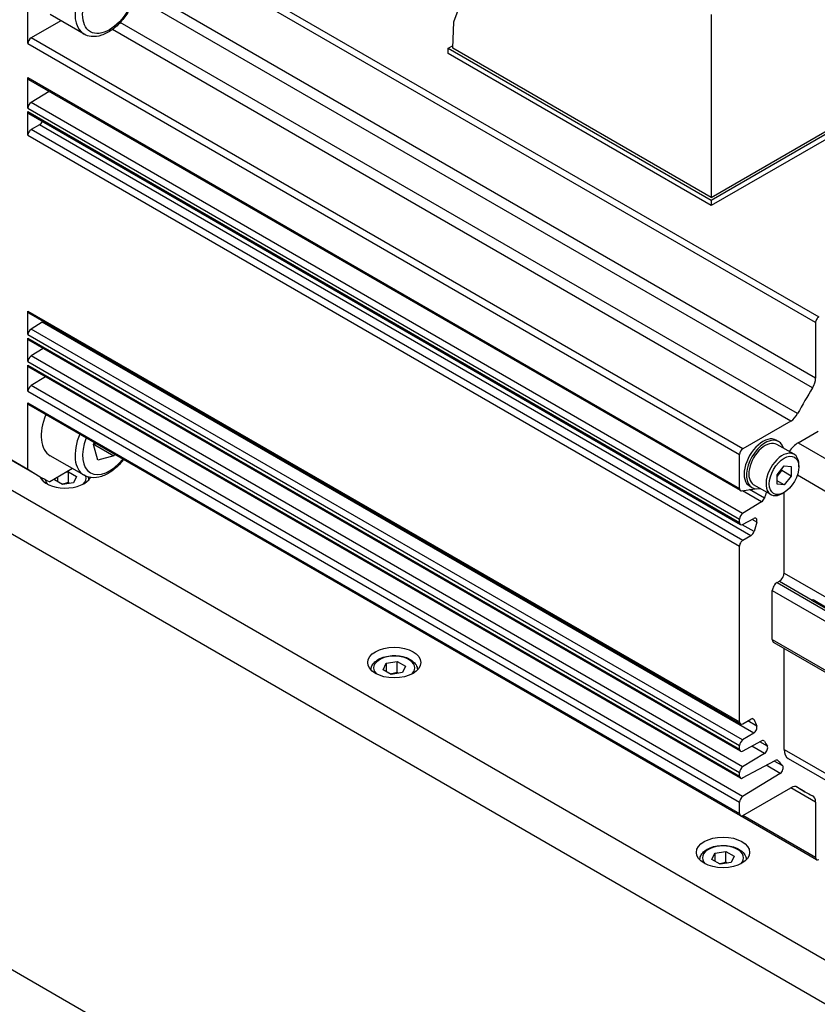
# Model space of a CAD drawing. Extents: x 20147 to 21832, y 4365 to 5553.
# Tile 11 of 19: x 21279 to 21339, y 5326 to 5400. Entities that reach past the tile are written whole.
import ezdxf

# ---------------------------------------------------------------- set-up
doc = ezdxf.new("R2010")
doc.units = 0
doc.header["$LTSCALE"] = 25.4
doc.layers.get('0').update_dxf_attribs({"linetype": 'CONTINUOUS'})

msp = doc.modelspace()

# ---------------------------------------------------------------- linework, layer by layer
for p, q in [((21339.1506237, 5376.8463404), (21285.587285, 5407.7711484)), ((21285.8332963, 5408.1972525), (21339.396635, 5377.2724444)), ((21311.9145807, 5399.4952385), (21313.867543, 5404.7052647)), ((21279.8587361, 5397.8490105), (21279.8587363, 5402.8478074)), ((21339.1506237, 5372.6685273), (21288.0987846, 5402.1433204)), ((21338.9224813, 5371.9382902), (21287.9325882, 5401.3773188)), ((21282.3372853, 5399.564071), (21280.1047474, 5398.2751146)), ((21284.0819903, 5398.5567651), (21281.5364059, 5400.0264589)), ((21311.8553182, 5397.5014315), (21311.9145807, 5399.4952385)), ((21331.3007547, 5400.0281219), (21331.3007547, 5386.2746035)), ((21337.2861783, 5369.4392131), (21286.2343389, 5398.9140063)), ((21337.8045109, 5370.0019087), (21286.8146177, 5399.4409373)), ((21333.668086, 5367.3503066), (21280.1047474, 5398.2751146)), ((21279.8587361, 5397.8490105), (21333.4220747, 5366.9242025)), ((21311.5017648, 5397.5014315), (21311.8614914, 5397.7091197)), ((21311.5017648, 5397.0931832), (21311.5017648, 5397.5014315)), ((21311.5017648, 5397.5014315), (21331.3007547, 5386.0704793)), ((21331.3007547, 5386.2746035), (21311.8553182, 5397.5014315)), ((21331.3007547, 5385.6622311), (21311.5017648, 5397.0931832)), ((21331.3007547, 5386.0704793), (21348.2713174, 5395.8684383)), ((21331.3007547, 5386.2746035), (21347.917764, 5395.8684383)), ((21279.8587361, 5392.9889963), (21279.8587361, 5395.2883868)), ((21279.8587361, 5395.2883868), (21333.4220747, 5364.3635788)), ((21333.4941298, 5364.2043124), (21279.9307911, 5395.1291204)), ((21348.2713174, 5395.46019), (21331.3007547, 5385.6622311)), ((21281.4548573, 5394.2492004), (21280.0961617, 5393.4099704)), ((21279.8587361, 5392.9889963), (21333.4220747, 5362.0641883)), ((21333.6595004, 5362.4851624), (21280.0961617, 5393.4099704)), ((21279.858736, 5390.9501825), (21279.8587361, 5392.7260148)), ((21279.8587361, 5392.7260148), (21333.4220747, 5361.8012068)), ((21333.4941298, 5361.6419404), (21279.9307911, 5392.5667484)), ((21280.7268005, 5391.7354291), (21280.1047474, 5391.3762866)), ((21333.668086, 5360.4514786), (21280.1047474, 5391.3762866)), ((21334.2901391, 5360.8106211), (21280.7268005, 5391.7354291)), ((21279.858736, 5390.9501825), (21333.4220747, 5360.0253745)), ((21331.3007547, 5386.0704793), (21331.3007547, 5385.6622311)), ((21279.8587361, 5375.9448331), (21279.8587361, 5377.7206654)), ((21279.8587361, 5377.7206654), (21333.4220747, 5346.7958574)), ((21333.4941298, 5346.636591), (21279.9307911, 5377.561399)), ((21280.9389943, 5376.8864024), (21280.0961617, 5376.3658072)), ((21334.502333, 5345.9615944), (21280.9389943, 5376.8864024)), ((21339.1506237, 5376.8463404), (21339.1506237, 5372.6685273)), ((21279.8587361, 5375.9448331), (21333.4220747, 5345.0200251)), ((21333.6595004, 5345.4409992), (21280.0961617, 5376.3658072)), ((21279.8587361, 5373.9157661), (21279.8587361, 5375.6818515)), ((21279.8587361, 5375.6818515), (21333.4220747, 5344.7570435)), ((21333.4941298, 5344.5977771), (21279.9307911, 5375.5225851)), ((21281.0085857, 5374.9003201), (21280.0961617, 5374.3367402)), ((21333.6595004, 5343.4119322), (21280.0961617, 5374.3367402)), ((21279.8587361, 5373.9157661), (21333.4220747, 5342.9909581)), ((21279.8587361, 5371.6837923), (21279.8587361, 5373.6527845)), ((21279.8587361, 5373.6527845), (21333.4220747, 5342.7279765)), ((21333.4941298, 5342.5687101), (21279.9307911, 5373.4935181)), ((21281.1783788, 5372.773223), (21280.0961617, 5372.1047664)), ((21333.6595004, 5341.1799584), (21280.0961617, 5372.1047664)), ((21279.8587361, 5371.6837923), (21333.4220747, 5340.7589843)), ((21279.8587363, 5365.8230409), (21279.8587361, 5370.8218374)), ((21279.8587361, 5370.8218374), (21333.4220747, 5339.8970294)), ((21333.4941298, 5339.737763), (21279.9307911, 5370.662571)), ((21337.2861783, 5369.4392131), (21333.668086, 5367.3503066)), ((21337.8414924, 5367.8013683), (21339.3446504, 5368.669217)), ((21276.3232024, 5367.8642823), (21279.8587363, 5365.8230409)), ((21284.8044935, 5367.6818986), (21284.8761991, 5367.8073383)), ((21285.1302781, 5366.5067275), (21284.8044935, 5367.6818986)), ((21284.9014041, 5367.6517334), (21286.3156176, 5366.8352368)), ((21336.3666187, 5367.900426), (21336.189842, 5368.0024881)), ((21337.5320885, 5366.9388665), (21336.2416187, 5367.6839196)), ((21337.8414924, 5367.8013683), (21341.3770263, 5365.7601269)), ((21277.125872, 5367.3545154), (21280.6614059, 5365.313274)), ((21286.3762407, 5366.9412889), (21286.3156176, 5366.8352368)), ((21333.4220747, 5364.3635788), (21333.4220747, 5366.9242025)), ((21284.0819903, 5365.3591246), (21281.5364059, 5366.8288185)), ((21286.3156176, 5366.8352368), (21285.1302781, 5366.5067275)), ((21406.7844036, 5290.2341932), (21275.969649, 5365.7601269)), ((21283.2140754, 5365.8602155), (21281.5042117, 5364.8730252)), ((21282.7818978, 5365.6106976), (21282.9113073, 5365.6307174)), ((21282.9113073, 5364.8142208), (21282.9113073, 5365.6307174)), ((21282.9113073, 5365.6307174), (21283.5236798, 5365.277164)), ((21336.2505021, 5365.3992458), (21336.7808322, 5366.0589854)), ((21336.2505021, 5365.2729333), (21336.6040555, 5365.7127597)), ((21336.6040555, 5365.7127597), (21336.6040555, 5365.8390722)), ((21337.3111623, 5365.3045114), (21336.6040555, 5365.7127597)), ((21336.7808322, 5366.0589854), (21337.3111623, 5366.0116182)), ((21337.3111623, 5366.0116182), (21337.3111623, 5365.3045114)), ((21337.8945254, 5365.9948697), (21337.8945254, 5366.1377566)), ((21281.8506472, 5365.0183449), (21281.8853223, 5365.0930596)), ((21282.4630196, 5364.6647915), (21281.8506472, 5365.0183449)), ((21282.074791, 5365.2024494), (21282.074791, 5364.8889354)), ((21283.2995359, 5364.7942011), (21282.4630196, 5364.6647915)), ((21283.5236798, 5365.277164), (21283.2995359, 5364.7942011)), ((21336.2505021, 5364.692139), (21336.2505021, 5365.3992458)), ((21336.7808322, 5364.6447718), (21336.2505021, 5364.950958)), ((21336.7808322, 5364.6447718), (21336.2505021, 5364.692139)), ((21337.3111623, 5365.3045114), (21336.7808322, 5364.6447718)), ((21337.7875118, 5365.3830443), (21340.3163661, 5363.9230096)), ((21333.5839452, 5364.1900969), (21334.6121033, 5364.3515934)), ((21335.0869534, 5363.366862), (21333.6445741, 5364.1996201)), ((21334.3666187, 5364.4363244), (21334.189842, 5364.5383865)), ((21335.2982551, 5363.645364), (21334.1898955, 5364.2852757)), ((21335.7820885, 5363.9077776), (21334.4916187, 5364.6528307)), ((21336.7808322, 5364.0658965), (21336.6570885, 5363.994453)), ((21336.7808322, 5358.0034094), (21336.7808322, 5364.0658965)), ((21335.0869534, 5363.366862), (21333.6595004, 5362.4851624)), ((21275.969649, 5362.4941406), (21406.7844036, 5286.9682068)), ((21333.4220747, 5361.8012068), (21333.4220747, 5362.0641883)), ((21333.6595004, 5361.6543882), (21334.502333, 5362.1070123)), ((21334.7216728, 5361.8428465), (21334.3789189, 5362.0407356)), ((21334.5208592, 5361.129308), (21333.6330959, 5361.6418584)), ((21334.2901391, 5360.8106211), (21333.668086, 5360.4514786)), ((21333.4220747, 5346.7958574), (21333.4220747, 5360.0253745)), ((21336.7808322, 5358.0034094), (21340.3163661, 5355.9621679)), ((21336.2505021, 5357.2889749), (21336.4272788, 5357.3910369)), ((21336.2505021, 5357.2889749), (21351.8068513, 5348.3075125)), ((21336.4272788, 5357.3910369), (21338.9016216, 5355.9624745)), ((21335.8969488, 5353.0023678), (21335.8969488, 5356.6766024)), ((21335.8969488, 5356.6766024), (21351.4532979, 5347.69514)), ((21351.9557005, 5348.3934506), (21338.874225, 5355.9460439)), ((21338.9690557, 5356.0081704), (21340.0297159, 5355.395798)), ((21335.8969488, 5353.0023678), (21351.4532979, 5344.0209054)), ((21336.0005021, 5352.7734793), (21351.5568513, 5343.7920169)), ((21336.7808322, 5344.7353399), (21336.7808322, 5352.3229555)), ((21306.8235284, 5351.2126177), (21307.6600447, 5351.3420272)), ((21307.6600447, 5350.5255306), (21307.6600447, 5351.3420272)), ((21307.6600447, 5351.3420272), (21308.2724171, 5350.9884738)), ((21306.5993845, 5350.7296548), (21306.8235284, 5351.2126177)), ((21307.2117569, 5350.3761014), (21306.5993845, 5350.7296548)), ((21306.8235284, 5351.2126177), (21306.8235284, 5350.6002452)), ((21308.2724171, 5350.9884738), (21308.0482732, 5350.5055109)), ((21308.0482732, 5350.5055109), (21307.2117569, 5350.3761014)), ((21333.668086, 5346.6538227), (21334.2901391, 5347.0129652)), ((21334.5208592, 5346.9606909), (21334.3755195, 5347.0446028)), ((21334.7216795, 5346.4790167), (21334.0434964, 5346.8705659)), ((21334.502333, 5345.9615944), (21333.6595004, 5345.4409992)), ((21335.2982689, 5345.3422706), (21335.1886628, 5345.4055518)), ((21333.4220747, 5344.7570435), (21333.4220747, 5345.0200251)), ((21333.6595004, 5344.610225), (21335.0869534, 5345.3768061)), ((21335.3144476, 5344.4341489), (21334.3589116, 5344.9858279)), ((21335.522658, 5344.9725242), (21334.9499013, 5345.3032054)), ((21336.7808322, 5344.7353399), (21340.3163661, 5342.6940985)), ((21335.3144476, 5344.4341489), (21333.6595004, 5343.4119322)), ((21336.317223, 5343.8882594), (21336.2464107, 5343.9291429)), ((21337.0914924, 5344.0486743), (21340.6270263, 5342.0074328)), ((21333.6595004, 5342.5811579), (21336.1200875, 5343.9025602)), ((21336.4864159, 5342.9260687), (21335.433613, 5343.5339047)), ((21336.6785232, 5343.4851703), (21336.0348588, 5343.8567901)), ((21333.4220747, 5342.7279765), (21333.4220747, 5342.9909581)), ((21336.4864159, 5342.9260687), (21333.6595004, 5341.1799584)), ((21333.668086, 5339.7549947), (21337.2861783, 5341.8439012)), ((21339.1506237, 5340.7674631), (21337.2861783, 5341.8439012)), ((21338.3512353, 5341.535758), (21337.6586513, 5341.9356216)), ((21337.8045112, 5341.8797244), (21337.7609251, 5341.9048889)), ((21333.4220747, 5339.8970294), (21333.4220747, 5340.7589843)), ((21339.1506237, 5340.7674631), (21339.1506237, 5336.5896501)), ((21339.2226787, 5336.4303837), (21333.4941298, 5339.737763)), ((21339.1506237, 5336.5896501), (21333.668086, 5339.7549947)), ((21331.3481218, 5336.4409646), (21331.5722657, 5336.9239275)), ((21331.5722657, 5336.9239275), (21332.408782, 5337.053337)), ((21331.5722657, 5336.9239275), (21331.5722657, 5336.3115551)), ((21332.408782, 5336.2368405), (21332.408782, 5337.053337)), ((21332.408782, 5337.053337), (21333.0211545, 5336.6997836)), ((21333.0211545, 5336.6997836), (21332.7970106, 5336.2168207)), ((21331.9604943, 5336.0874112), (21331.3481218, 5336.4409646)), ((21332.7970106, 5336.2168207), (21331.9604943, 5336.0874112)), ((21269.9068334, 5333.2136144), (21405.3787335, 5254.9988764))]:
    msp.add_line(p, q)
for centre, major_axis, start_param, end_param in [((21285.7069903, 5401.3713476), (1.625, 2.8145826), 0, 3.1415926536), ((21280.1047474, 5397.9910452), (-0.1739563, -0.3013011), 3.9269908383, 5.4977871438), ((21280.1047474, 5395.4304215), (-0.1739563, -0.3013011), 5.4977871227, 6.2831853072), ((21280.1047474, 5393.131031), (-0.1739563, -0.3013011), 3.9618974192, 5.4977871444), ((21280.1047474, 5392.8680494), (-0.1739563, -0.3013011), 5.4977871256, 6.2831853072), ((21280.1047474, 5391.0922172), (-0.1739563, -0.3013011), 3.926990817, 5.4977871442), ((21280.7268005, 5392.0194985), (-0.1739563, -0.3013011), 0.7853981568, 1.7908044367), ((21280.1047474, 5377.8627), (-0.1739563, -0.3013011), 5.4977871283, 6.2831853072), ((21339.396635, 5376.9883751), (-0.1739563, -0.3013011), 3.9269908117, 5.4977871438), ((21280.9304087, 5377.1653418), (-0.1739563, -0.3013011), 0.8203047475, 1.1032177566), ((21280.1047474, 5376.0868678), (-0.1739563, -0.3013011), 3.9618974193, 5.4977871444), ((21280.1047474, 5375.8238862), (-0.1739563, -0.3013011), 5.4977871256, 6.2831853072), ((21280.1047474, 5374.0578008), (-0.1739563, -0.3013011), 3.9618974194, 5.4977871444), ((21280.1047474, 5373.7948192), (-0.1739563, -0.3013011), 5.4977871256, 6.2831853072), ((21280.1047474, 5371.825827), (-0.1739563, -0.3013011), 3.96189742, 5.4977871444), ((21338.4477343, 5372.2627139), (-0.4970179, -0.8608602), 1.5269351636, 2.3561944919), ((21351.0997443, 5363.6168232), (-12.7485089, -22.0810652), 4.6685278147, 4.7562501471), ((21280.1047474, 5370.9638721), (-0.1739563, -0.3013011), 5.4977871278, 6.2831853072), ((21283.1614059, 5369.643401), (-1.625, -2.8145826), 4.939783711, 6.2831853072), ((21337.2861783, 5370.2508399), (-0.4970179, -0.8608602), 0.7853981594, 1.6146574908), ((21285.7069903, 5368.1737072), (-1.625, -2.8145826), 4.939783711, 6.2831853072), ((21285.989833, 5368.0104079), (-1.425, -2.4681724), 4.972389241, 7.5939813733), ((21335.189842, 5366.2704373), (-1, -1.7320508), 3.1415926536, 6.2831853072), ((21335.3666187, 5366.1683752), (-1, -1.7320508), 2.6362321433, 6.7885458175), ((21335.3666187, 5366.1683752), (-0.875, -1.5155445), 3.1415926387, 6.2831853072), ((21337.8414924, 5366.5766235), (0.75, 1.2990381), 0.7853981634, 1.464590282), ((21333.668086, 5367.0662372), (-0.1739563, -0.3013011), 3.9269908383, 5.4977871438), ((21336.6570885, 5365.4233221), (-0.875, -1.5155445), 2.3561944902, 7.0685834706), ((21297.5364059, 5394.5416314), (-16.875, -29.2283574), 6.2344111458, 6.3319594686), ((21282.6871635, 5365.5560027), (2, 0), 3.4003463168, 5.9585642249), ((21282.6871635, 5365.1477545), (-1.55, 0), 0.1108331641, 0.5243809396), ((21282.6871635, 5365.1477545), (1.55, 0), 5.7588043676, 6.4437769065), ((21333.668086, 5364.5056135), (-0.1739563, -0.3013011), 5.4977871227, 6.7195176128), ((21351.0997442, 5363.6168232), (-12.5, -21.6506351), 5.0131782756, 5.0328889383), ((21335.0783677, 5363.6458014), (-0.1739563, -0.3013011), 0.8203047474, 1.891169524), ((21333.668086, 5362.206223), (-0.1739563, -0.3013011), 3.9618974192, 5.4977871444), ((21333.668086, 5361.9432414), (-0.1739563, -0.3013011), 5.4977871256, 7.0336768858), ((21334.4937473, 5361.818159), (0.1739563, 0.3013011), 5.1119497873, 7.0336768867), ((21351.0997442, 5363.6168231), (-12.5, -21.6506351), 5.111949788, 5.1433539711), ((21334.2901391, 5361.0946905), (-0.1739563, -0.3013011), 0.7853981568, 2.0017613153), ((21333.668086, 5360.1674092), (-0.1739563, -0.3013011), 3.926990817, 5.4977871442), ((21336.4272788, 5357.7992852), (0.25, 0.4330127), 3.926990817, 5.4977871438), ((21336.2505021, 5356.8807266), (0.25, 0.4330127), 0.7853981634, 2.3561944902), ((21338.874225, 5356.7625405), (0.5, 0.8660254), 3.926990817, 4.0615069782), ((21336.2505021, 5353.206492), (-0.25, -0.4330127), 5.4977871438, 6.2831853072), ((21307.4359008, 5350.8590643), (-1.55, 0), 2.617211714, 6.8075662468), ((21334.2901391, 5346.7288958), (0.1739563, 0.3013011), 5.8522203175, 7.0685834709), ((21351.0997442, 5363.6168232), (-12.5, -21.6506351), 5.8522203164, 5.8836255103), ((21333.668086, 5346.937892), (-0.1739563, -0.3013011), 5.4977871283, 7.0685834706), ((21334.4937473, 5346.2405338), (-0.1739563, -0.3013011), 0.8203047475, 2.7419592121), ((21333.668086, 5345.1620598), (-0.1739563, -0.3013011), 3.9618974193, 5.4977871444), ((21335.0783677, 5345.0879528), (0.1739563, 0.3013011), 5.9626870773, 7.0336768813), ((21333.668086, 5344.8990782), (-0.1739563, -0.3013011), 5.4977871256, 7.033676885), ((21351.0997443, 5363.6168232), (-12.5, -21.6506351), 5.9626870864, 5.9902458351), ((21335.305862, 5344.7130883), (0.1739563, 0.3013011), 3.9618974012, 5.9900956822), ((21337.8414924, 5345.3477124), (-0.75, -1.2990381), 5.4977871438, 6.2831853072), ((21336.1115018, 5343.6137069), (0.1739563, 0.3013011), 6.0782184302, 7.0336768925), ((21333.668086, 5343.1329928), (-0.1739563, -0.3013011), 3.9618974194, 5.4977871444), ((21351.0997442, 5363.6168232), (-12.5, -21.6506351), 6.0782194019, 6.1144940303), ((21336.4778303, 5343.2050081), (0.1739563, 0.3013011), 3.9618973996, 6.1144940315), ((21333.668086, 5342.8700112), (-0.1739563, -0.3013011), 5.4977871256, 7.0336768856), ((21337.2861783, 5341.0322744), (0.4970179, 0.8608602), 6.2393235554, 7.0685834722), ((21351.0997443, 5363.6168232), (-12.7485089, -22.0810652), 6.2393241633, 6.3270464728), ((21333.668086, 5340.901019), (-0.1739563, -0.3013011), 3.96189742, 5.4977871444), ((21338.4477343, 5340.3616497), (0.4970179, 0.8608602), 5.4977871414, 6.3270464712), ((21333.668086, 5340.0390641), (-0.1739563, -0.3013011), 5.4977871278, 7.0685834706), ((21332.1846381, 5336.5703741), (-1.55, 0), 2.617211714, 6.8075662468), ((21339.396635, 5336.7316848), (-0.1739563, -0.3013011), 5.4977871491, 7.0685834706)]:
    msp.add_ellipse(centre, major_axis=major_axis, ratio=0.5773502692, start_param=start_param, end_param=end_param)
for centre, major_axis in [((21285.989833, 5401.2080483), (1.425, 2.4681724)), ((21336.7808322, 5365.3518786), (0.7875, 1.36399)), ((21307.4359008, 5351.2673126), (-2, 0)), ((21332.1846381, 5336.9786224), (-2, 0))]:
    msp.add_ellipse(centre, major_axis=major_axis, ratio=0.5773502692)
for points, knots in [([(21287.3319903, 5404.1859302), (21287.5079297, 5404.0843516), (21287.6595799, 5403.9424747), (21287.9073741, 5403.5912621), (21287.9980087, 5403.3779026), (21288.1172574, 5402.8832894), (21288.1352541, 5402.5958648), (21288.0906388, 5401.9855723), (21288.0243921, 5401.6614806), (21287.8170134, 5401.0182963), (21287.6763955, 5400.6993201), (21287.3360199, 5400.0954346), (21287.1366564, 5399.8104774), (21286.695592, 5399.2992308), (21286.4538572, 5399.0732273), (21285.945088, 5398.7035156), (21285.6778438, 5398.5602278), (21285.1442825, 5398.3851), (21284.876803, 5398.3499062), (21284.4294703, 5398.403142), (21284.2458325, 5398.4621707), (21284.0819903, 5398.5567651)], [1.0546414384, 1.0546414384, 1.0546414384, 1.0546414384, 1.315292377, 1.315292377, 1.600360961, 1.600360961, 1.9279464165, 1.9279464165, 2.2690813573, 2.2690813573, 2.6075266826, 2.6075266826, 2.9441309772, 2.9441309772, 3.2822276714, 3.2822276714, 3.6233283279, 3.6233283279, 3.9535048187, 3.9535048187, 4.196234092, 4.196234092, 4.196234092, 4.196234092]), ([(21287.0678997, 5366.5419594), (21287.0186835, 5366.4790415), (21286.9682142, 5366.4175922), (21286.695592, 5366.1015903), (21286.4538572, 5365.8755868), (21285.945088, 5365.5058752), (21285.6778438, 5365.3625873), (21285.1442825, 5365.1874596), (21284.876803, 5365.1522657), (21284.4294703, 5365.2055015), (21284.2458325, 5365.2645302), (21284.0819903, 5365.3591246)], [4.4359908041, 4.4359908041, 4.4359908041, 4.4359908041, 4.514927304, 4.514927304, 4.8530239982, 4.8530239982, 5.1941246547, 5.1941246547, 5.5243011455, 5.5243011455, 5.7670304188, 5.7670304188, 5.7670304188, 5.7670304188]), ([(21305.6860084, 5350.7081833), (21305.6878283, 5350.8132002), (21305.7132507, 5350.9174397), (21305.8095888, 5351.1233336), (21305.8854743, 5351.2229223), (21306.0857516, 5351.4107707), (21306.2156172, 5351.4960039), (21306.5131904, 5351.638109), (21306.6822427, 5351.6938036), (21307.0381143, 5351.7691421), (21307.224741, 5351.7889945), (21307.5979386, 5351.7921123), (21307.7844283, 5351.775557), (21308.141135, 5351.707116), (21308.3112299, 5351.6551422), (21308.619442, 5351.5177298), (21308.7574132, 5351.4320933), (21308.9813855, 5351.2319713), (21309.0690823, 5351.1177664), (21309.1624602, 5350.9010677), (21309.1841168, 5350.8049224), (21309.1857932, 5350.7081833)], [0.7954028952, 0.7954028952, 0.7954028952, 0.7954028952, 1.0492433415, 1.0492433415, 1.3371734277, 1.3371734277, 1.6651252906, 1.6651252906, 2.0047401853, 2.0047401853, 2.3417254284, 2.3417254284, 2.6770391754, 2.6770391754, 3.0137607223, 3.0137607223, 3.3533212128, 3.3533212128, 3.683154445, 3.683154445, 3.9169860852, 3.9169860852, 3.9169860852, 3.9169860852]), ([(21330.4347457, 5336.4194932), (21330.4365656, 5336.5245101), (21330.461988, 5336.6287495), (21330.5583261, 5336.8346435), (21330.6342116, 5336.9342321), (21330.834489, 5337.1220805), (21330.9643546, 5337.2073137), (21331.2619278, 5337.3494188), (21331.43098, 5337.4051135), (21331.7868516, 5337.480452), (21331.9734783, 5337.5003043), (21332.346676, 5337.5034221), (21332.5331656, 5337.4868668), (21332.8898723, 5337.4184258), (21333.0599673, 5337.3664521), (21333.3681794, 5337.2290397), (21333.5061506, 5337.1434032), (21333.7301229, 5336.9432812), (21333.8178197, 5336.8290762), (21333.9111976, 5336.6123775), (21333.9328541, 5336.5162322), (21333.9345306, 5336.4194932)], [0.7954028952, 0.7954028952, 0.7954028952, 0.7954028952, 1.0492433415, 1.0492433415, 1.3371734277, 1.3371734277, 1.6651252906, 1.6651252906, 2.0047401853, 2.0047401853, 2.3417254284, 2.3417254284, 2.6770391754, 2.6770391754, 3.0137607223, 3.0137607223, 3.3533212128, 3.3533212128, 3.683154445, 3.683154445, 3.9169860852, 3.9169860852, 3.9169860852, 3.9169860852])]:
    msp.add_open_spline(points, degree=3, knots=knots)
for points, weights in [([(21284.8149534, 5367.6441677), (21284.8571391, 5367.6481555), (21284.9014041, 5367.6517334)], [1.01475445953, 1.00776720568, 1]), ([(21284.9014041, 5367.6517334), (21284.9195502, 5367.7129784), (21284.9384574, 5367.7713935)], [1, 1.00970239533, 1.01818777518]), ([(21282.9113073, 5364.8142208), (21282.6519019, 5364.7107913), (21282.4262986, 5364.6859924)], [1, 1.09062147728, 1.07507328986]), ([(21282.9889282, 5364.7461499), (21282.9512556, 5364.7778405), (21282.9113073, 5364.8142208)], [1.03148954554, 1.01779072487, 1]), ([(21307.6600447, 5350.5255306), (21307.4006393, 5350.4221012), (21307.175036, 5350.3973023)], [1, 1.09062147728, 1.07507328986]), ([(21307.7376656, 5350.4574597), (21307.699993, 5350.4891504), (21307.6600447, 5350.5255306)], [1.03148954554, 1.01779072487, 1]), ([(21332.408782, 5336.2368405), (21332.1493766, 5336.133411), (21331.9237733, 5336.1086121)], [1, 1.09062147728, 1.07507328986]), ([(21332.4864029, 5336.1687696), (21332.4487303, 5336.2004602), (21332.408782, 5336.2368405)], [1.03148954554, 1.01779072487, 1])]:
    msp.add_rational_spline(points, weights, degree=2)
for points in [[(21280.9372711, 5364.9968735), (21280.9381568, 5365.0479838), (21280.9445476, 5365.0989946), (21280.9561688, 5365.1489366)], [(21284.3954088, 5365.2272548), (21284.4213735, 5365.1529008), (21284.4357013, 5365.0750409), (21284.4370559, 5364.9968735)]]:
    msp.add_open_spline(points, degree=3)

doc.saveas('drawing.dxf')
